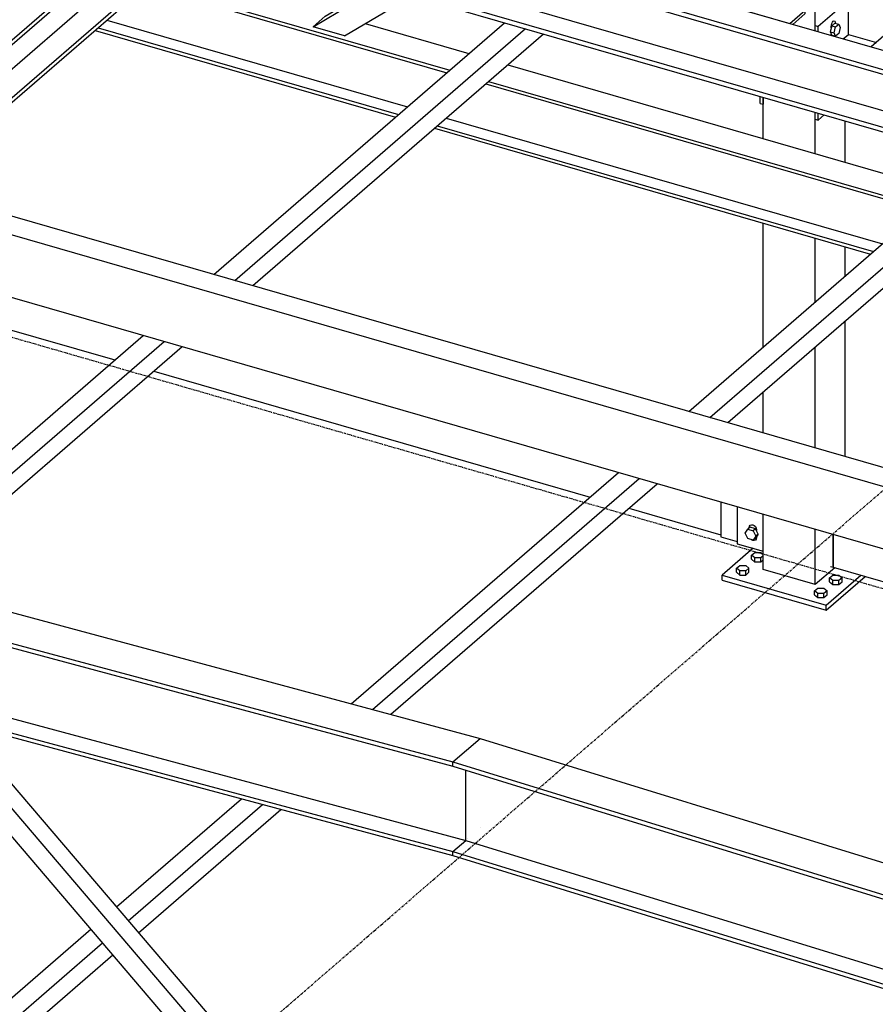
# Model space of a CAD drawing. Header units: millimetres. Extents: x -288865 to 11255, y 102926 to 380857.
# Tile 38 of 142: x -156755 to -155659, y 234725 to 235986. Entities that reach past the tile are written whole.
import ezdxf

# ---------------------------------------------------------------- set-up
doc = ezdxf.new("R2010")
doc.units = ezdxf.units.MM
doc.header["$MEASUREMENT"] = 0
doc.linetypes.add('DXK_LINE_DOT3', pattern=[5.9187, 2.979, -0.9799, 0.9799, -0.9799])
doc.layers.add('TS_INNE_OBIEKTY', color=7, linetype='Continuous')
doc.layers.add('TS_LINIE_WIDOCZNE', color=7, linetype='Continuous')

# ---------------------------------------------------------------- blocks, each defined once
blk = doc.blocks.new('Part-68308383-2068 - 1330')
at = {"layer": 'TS_LINIE_WIDOCZNE', "color": 1, "linetype": 'Continuous'}
for p, q in [((7833.5, 10406.5), (7854.7, 10424.8)), ((7854.7, 10424.8), (9413.5, 9974.8)), ((9392.4, 9956.5), (7833.5, 10406.5)), ((7833.5, 10326.5), (7833.5, 10406.5)), ((9392.4, 9876.5), (7833.5, 10326.5)), ((9413.5, 9974.8), (9392.4, 9956.5)), ((9413.5, 9972.9), (9413.5, 9974.8)), ((9392.4, 9956.5), (9392.4, 9876.5)), ((9395, 9884.9), (9395, 9949.7)), ((9395.6, 9885.4), (9395, 9884.9)), ((9392.4, 9876.5), (9394, 9878))]:
    blk.add_line(p, q, dxfattribs=at)
blk = doc.blocks.new('Part-68308383-2297 - 1330')
at = {"layer": 'TS_LINIE_WIDOCZNE', "color": 1, "linetype": 'Continuous'}
for p, q in [((8076.8, 8274.1), (9375.8, 9399)), ((9375.8, 9399), (9386.6, 9395.9)), ((8116.1, 8261.9), (9415.8, 9387.5)), ((9397.8, 9392.7), (9374.7, 9372.7)), ((9415.8, 9387.5), (9397.8, 9392.7)), ((9415.8, 9347.5), (9415.8, 9387.5)), ((9374.7, 9372.7), (9370.7, 9373.8)), ((8177.1, 8274.8), (9415.8, 9347.5))]:
    blk.add_line(p, q, dxfattribs=at)
blk = doc.blocks.new('Part-68308383-3494 - 1330')
at = {"layer": 'TS_LINIE_WIDOCZNE', "color": 1, "linetype": 'Continuous'}
for p, q in [((9100.3, 9960.8), (9100.3, 9918.9)), ((9100.3, 9918.9), (9319, 9855.8)), ((9519.5, 9873.4), (9835, 9782.3)), ((9500.3, 9856.7), (9815.8, 9765.7)), ((9471.9, 9811.6), (9769.6, 9725.7)), ((9884.7, 9768), (10443.4, 9606.7)), ((9865.5, 9751.3), (10424.1, 9590)), ((9819.3, 9711.3), (10378, 9550.1)), ((10493.1, 9592.3), (10609.4, 9558.7)), ((10473.8, 9575.7), (10609.4, 9536.5)), ((10427.7, 9535.7), (10609.4, 9483.2))]:
    blk.add_line(p, q, dxfattribs=at)
blk = doc.blocks.new('Part-68308383-3481 - 1330')
at = {"layer": 'TS_LINIE_WIDOCZNE', "color": 1, "linetype": 'Continuous'}
for p, q in [((9077.2, 10606.2), (9077.2, 10903.8)), ((9010.6, 10468.2), (9010.6, 10521)), ((9077.2, 10449), (9077.2, 10501.8)), ((9115.7, 10437.8), (9115.7, 10490.7)), ((9010.6, 10201.1), (9010.6, 10359.8)), ((9077.2, 10258.8), (9077.2, 10340.6)), ((9115.7, 10292.1), (9115.7, 10329.5)), ((9115.7, 10060.8), (9115.7, 10234.7)), ((9077.2, 10071.9), (9077.2, 10201.3)), ((9010.6, 10091.1), (9010.6, 10143.7)), ((9010.6, 9915.9), (9010.6, 9986.7)), ((9077.2, 9896.7), (9077.2, 9967.5)), ((9077.2, 9896.7), (9010.6, 9915.9)), ((9102.2, 9918.3), (9077.2, 9896.7))]:
    blk.add_line(p, q, dxfattribs=at)
blk = doc.blocks.new('Part-68308383-1607 - 1330')
at = {"layer": 'TS_LINIE_WIDOCZNE', "color": 1, "linetype": 'Continuous'}
for p, q in [((8220.5, 10663.6), (8605.3, 10552.6)), ((8224.2, 10666.8), (8609, 10555.7)), ((8158.6, 10610), (8543.4, 10498.9)), ((8170, 10619.9), (8554.8, 10508.8)), ((8500.6, 10615.4), (8633.6, 10577)), ((8154.9, 10606.8), (8539.7, 10495.7)), ((8683.3, 10562.7), (9741.7, 10257.1)), ((8655.1, 10538.2), (9713.5, 10232.7)), ((8658.7, 10541.3), (9717.1, 10235.8)), ((8593.1, 10484.5), (9151.7, 10323.3)), ((8604.6, 10494.5), (9163.2, 10333.2)), ((8589.5, 10481.4), (9148.1, 10320.1))]:
    blk.add_line(p, q, dxfattribs=at)
blk = doc.blocks.new('Part-68308383-1701 - 1330')
at = {"layer": 'TS_LINIE_WIDOCZNE', "color": 1, "linetype": 'Continuous'}
for p, q in [((8296.2, 10807.2), (8317.4, 10825.5)), ((8317.4, 10825.5), (9876.2, 10375.5)), ((8296.2, 10801.2), (8296.2, 10807.2)), ((8296.2, 10807.2), (9855, 10357.2)), ((8296.2, 10801.2), (9851.5, 10352.2)), ((8296.2, 10733.2), (8312.2, 10747.1)), ((8347.4, 10739.8), (9811.1, 10317.2)), ((8296.2, 10727.2), (8296.2, 10733.2)), ((8296.2, 10733.2), (9792.7, 10301.2)), ((8296.2, 10727.2), (9787.5, 10296.8)), ((9876.2, 10375.5), (9855, 10357.2)), ((9876.2, 10373.6), (9876.2, 10375.5)), ((9855, 10357.2), (9855, 10355.3))]:
    blk.add_line(p, q, dxfattribs=at)
blk = doc.blocks.new('Part-68308383-2222 - 1330')
at = {"layer": 'TS_LINIE_WIDOCZNE', "color": 1, "linetype": 'Continuous'}
for p, q in [((8557.8, 8977), (7907, 9739.2)), ((7946.4, 9728.6), (8598.1, 8965.4)), ((7981.1, 9719.3), (8613.5, 8978.7)), ((8598.1, 8965.4), (8557.8, 8977)), ((8613.5, 8978.7), (8598.1, 8965.4))]:
    blk.add_line(p, q, dxfattribs=at)
blk = doc.blocks.new('Part-68308383-1620 - 1330')
at = {"layer": 'TS_LINIE_WIDOCZNE', "color": 1, "linetype": 'Continuous'}
for p, q in [((8633.8, 10734.2), (9075.4, 10996.4)), ((8638.5, 10732.8), (9080.2, 10995.1)), ((8678.8, 10721.2), (9064.6, 10950.3)), ((8434.2, 10611.5), (8520.2, 10662.6)), ((8449.6, 10624.8), (8515.5, 10663.9)), ((8474.5, 10599.9), (8560.5, 10650.9)), ((8434.2, 10611.5), (8449.6, 10624.8)), ((8474.5, 10599.9), (8434.2, 10611.5))]:
    blk.add_line(p, q, dxfattribs=at)
blk = doc.blocks.new('Part-68308383-1690 - 1330')
at = {"layer": 'TS_LINIE_WIDOCZNE', "color": 1, "linetype": 'Continuous'}
for p, q in [((7831.8, 10407), (9251.5, 11636.4)), ((7858.2, 10423.8), (8296.2, 10803.1)), ((7885.1, 10416), (8283, 10760.7)), ((7917, 10406.8), (8310.5, 10747.5)), ((7922.2, 10405.3), (8296.2, 10729.2))]:
    blk.add_line(p, q, dxfattribs=at)
blk = doc.blocks.new('Part-68308383-2154 - 1330')
at = {"layer": 'TS_LINIE_WIDOCZNE', "color": 1, "linetype": 'Continuous'}
for p, q in [((9168, 10602.2), (9148.7, 10585.5)), ((9234.6, 10582.9), (9168, 10602.2)), ((9148.7, 10585.5), (9215.4, 10566.3)), ((9215.4, 10566.3), (9234.6, 10582.9)), ((9234.6, 10578.9), (9218.8, 10565.3)), ((9234.6, 10582.9), (9234.6, 10578.9))]:
    blk.add_line(p, q, dxfattribs=at)
blk = doc.blocks.new('Part-68308383-2302 - 1330')
at = {"layer": 'TS_LINIE_WIDOCZNE', "color": 1, "linetype": 'Continuous'}
for p, q in [((8769.7, 10694.9), (9152.4, 11026.3)), ((8796.4, 10687.2), (9179.1, 11018.6)), ((8838.7, 10697.2), (9202.1, 11012)), ((8307, 10294.2), (8679.3, 10616.6)), ((8333.7, 10286.5), (8706, 10609)), ((8356.8, 10279.9), (8729.1, 10602.3)), ((7890.8, 9933.8), (8216.6, 10215.9)), ((7917.9, 9926.5), (8243.3, 10208.2)), ((7954.3, 9931.3), (8266.4, 10201.6))]:
    blk.add_line(p, q, dxfattribs=at)
blk = doc.blocks.new('Part-68308383-2155 - 1330')
at = {"layer": 'TS_LINIE_WIDOCZNE', "color": 1, "linetype": 'Continuous'}
for p, q in [((8997.4, 10651.4), (8978.2, 10634.7)), ((9064, 10632.2), (8997.4, 10651.4)), ((8978.2, 10634.7), (9044.8, 10615.5)), ((9044.8, 10615.5), (9064, 10632.2)), ((9064, 10628.2), (9048.3, 10614.5)), ((9064, 10632.2), (9064, 10628.2))]:
    blk.add_line(p, q, dxfattribs=at)
blk = doc.blocks.new('Part-68308383-2334 - 1330')
at = {"layer": 'TS_LINIE_WIDOCZNE', "color": 1, "linetype": 'Continuous'}
for p, q in [((8915.4, 10118.6), (9177.6, 10345.7)), ((9177.6, 10345.7), (9181.9, 10344.5)), ((8942, 10110.9), (9204.3, 10338)), ((9193, 10341.3), (9177.6, 10328)), ((9204.3, 10338), (9193, 10341.3)), ((9204.3, 10311.4), (9204.3, 10338)), ((9177.6, 10328), (9173.6, 10329.1)), ((8965.1, 10104.2), (9204.3, 10311.4)), ((8482.9, 9744.1), (8825, 10040.3)), ((8510.1, 9736.8), (8851.6, 10032.6)), ((8533.5, 9730.5), (8874.7, 10026)), ((8182.3, 9483.7), (8342.2, 9622.2)), ((8197.4, 9466), (8369.4, 9615)), ((8210.4, 9450.7), (8392.8, 9608.6)), ((7868.5, 9212), (8149.4, 9455.3)), ((7884, 9194.6), (8164.5, 9437.6)), ((7907, 9187.9), (8177.6, 9422.3)), ((7872.6, 9197.9), (7883.1, 9206.9))]:
    blk.add_line(p, q, dxfattribs=at)
blk = doc.blocks.new('Part-68308383-2208 - 1330')
at = {"layer": 'TS_LINIE_WIDOCZNE', "color": 1, "linetype": 'Continuous'}
for p, q in [((8613.2, 9669.4), (8648.2, 9699.7)), ((8648.2, 9699.7), (9381.5, 9473.3)), ((8613.2, 9669.4), (9301.1, 9457)), ((8613.2, 9664), (8613.2, 9669.4)), ((8613.2, 9664), (9291.6, 9454.6)), ((8629.7, 9569), (8629.7, 9658.9)), ((8648.2, 9585.1), (8648.2, 9585.1)), ((8613.2, 9554.8), (8629.7, 9569)), ((8629.7, 9569), (9324.5, 9354.6)), ((8631.7, 9570.8), (8631.7, 9570.8)), ((8613.2, 9554.8), (9308, 9340.3)), ((8613.2, 9549.4), (8613.2, 9554.8)), ((8613.2, 9549.4), (9303.5, 9336.4))]:
    blk.add_line(p, q, dxfattribs=at)
blk = doc.blocks.new('Part-68308383-2209 - 1330')
at = {"layer": 'TS_LINIE_WIDOCZNE', "color": 1, "linetype": 'Continuous'}
for p, q in [((7903.9, 9899.7), (8648.2, 9699.7)), ((7898.2, 9861.5), (8613.2, 9669.4)), ((7898.6, 9856), (8613.2, 9664)), ((7838, 9781.7), (8629.7, 9569)), ((7824.5, 9766.7), (8613.2, 9554.8)), ((7820.3, 9762.5), (8613.2, 9549.4)), ((8613.2, 9669.4), (8648.2, 9699.7)), ((8648.2, 9699.7), (8648.2, 9699.7)), ((8613.2, 9664), (8613.2, 9669.4)), ((8629.7, 9569), (8629.7, 9658.9)), ((8613.2, 9554.8), (8629.7, 9569)), ((8613.2, 9549.4), (8613.2, 9554.8))]:
    blk.add_line(p, q, dxfattribs=at)
blk = doc.blocks.new('Bolt-68308383-3596 - 1330')
at = {"layer": 'TS_INNE_OBIEKTY', "color": 1, "linetype": 'Continuous'}
for p, q in [((8987.3, 9962.7), (8990.8, 9967.7)), ((8993.8, 9970.3), (8990.8, 9967.7)), ((8990.8, 9967.7), (8997.7, 9965.7)), ((8992.6, 9970), (8993, 9971.7)), ((8992.6, 9969.2), (8992.6, 9970)), ((8993, 9971.7), (8994, 9972.9)), ((9000.7, 9968.3), (8993.8, 9970.3)), ((8994, 9972.9), (8995.5, 9973.4)), ((8995.5, 9973.4), (8997.3, 9973.3)), ((8997.3, 9973.3), (8999.1, 9972.4)), ((9000.7, 9968.3), (8997.7, 9965.7)), ((8999.1, 9972.4), (9000.6, 9971)), ((9000.6, 9971), (9001.6, 9969.2)), ((9004.2, 9961.3), (9000.7, 9968.3)), ((9001.6, 9969.2), (9001.9, 9967.3)), ((9001.9, 9967.3), (9001.9, 9965.9)), ((8990.8, 9955.7), (8987.3, 9962.7)), ((8997.7, 9953.7), (8990.8, 9955.7)), ((8995.5, 9954.2), (8995.3, 9954.4)), ((8997.3, 9953.3), (8995.5, 9954.2)), ((8997.7, 9965.7), (9001.1, 9958.7)), ((9001.1, 9958.7), (8997.7, 9953.7)), ((9000.7, 9956.3), (8997.7, 9953.7)), ((9000.6, 9953.7), (8999.1, 9953.1)), ((9001.6, 9954.9), (9000.6, 9953.7)), ((9004.2, 9961.3), (9000.7, 9956.3)), ((9004.2, 9961.3), (9001.1, 9958.7)), ((9001.9, 9956.6), (9001.6, 9954.9)), ((9001.9, 9958), (9001.9, 9956.6)), ((8999.1, 9953.1), (8997.3, 9953.3))]:
    blk.add_line(p, q, dxfattribs=at)
blk = doc.blocks.new('Part-68308383-3484 - 1330')
at = {"layer": 'TS_LINIE_WIDOCZNE', "color": 1, "linetype": 'Continuous'}
for p, q in [((9100.3, 9918.9), (9100.3, 9960.8)), ((9096.5, 9920), (9100.3, 9918.9))]:
    blk.add_line(p, q, dxfattribs=at)
blk = doc.blocks.new('Part-68308383-3485 - 1330')
at = {"layer": 'TS_LINIE_WIDOCZNE', "color": 1, "linetype": 'Continuous'}
for p, q in [((9112.8, 10595.9), (9119.6, 10601.7)), ((9119.6, 10601.7), (9155.5, 10591.3)), ((9225.6, 10571.1), (9322, 10543.3)), ((9434.5, 10510.8), (9508, 10489.6)), ((9618.1, 10457.8), (9729.3, 10425.7)), ((9858.4, 10388.4), (9884.6, 10380.9)), ((9990.5, 10350.3), (10241, 10278)), ((9952, 10317), (10190.6, 10248.1)), ((9923.2, 10292), (10152.9, 10225.7)), ((10286, 10265), (10365.8, 10242)), ((10235.6, 10235.1), (10327.3, 10208.7)), ((10197.9, 10212.7), (10298.5, 10183.7)), ((10377, 10194.3), (10605.3, 10128.4)), ((10524.1, 10196.3), (10606.3, 10172.5)), ((10348.2, 10169.3), (10605.3, 10095.1)), ((10605.3, 10128.4), (10605.3, 10095.1))]:
    blk.add_line(p, q, dxfattribs=at)
blk = doc.blocks.new('Part-68308383-3493 - 1330')
at = {"layer": 'TS_LINIE_WIDOCZNE', "color": 1, "linetype": 'Continuous'}
for p, q in [((9119.6, 10645), (9081.1, 10611.7)), ((9115.7, 10646.1), (9119.6, 10645)), ((9119.6, 10601.7), (9119.6, 10645)), ((9077.1, 10606.2), (9077.1, 10612.9)), ((9077.1, 10612.9), (9081.1, 10611.7)), ((9081.1, 10605), (9081.1, 10611.7)), ((9077.1, 10492.9), (9077.1, 10501.8)), ((9081.1, 10491.8), (9081.1, 10500.7)), ((9081.1, 10491.8), (9088.8, 10498.4)), ((9077.1, 10492.9), (9081.1, 10491.8))]:
    blk.add_line(p, q, dxfattribs=at)
blk = doc.blocks.new('Part-68308383-3501 - 1330')
at = {"layer": 'TS_LINIE_WIDOCZNE', "color": 1, "linetype": 'Continuous'}
for p, q in [((8997.7, 9943.2), (8958.1, 9908.9)), ((8958.1, 9908.9), (9091.3, 9870.4)), ((8958.1, 9902.2), (8958.1, 9908.9)), ((9091.3, 9870.4), (9135.5, 9908.7)), ((9091.3, 9863.8), (9141.3, 9907.1)), ((8958.1, 9902.2), (9091.3, 9863.8)), ((9091.3, 9863.8), (9091.3, 9870.4))]:
    blk.add_line(p, q, dxfattribs=at)
blk = doc.blocks.new('Part-68308383-3504 - 1330')
at = {"layer": 'TS_LINIE_WIDOCZNE', "color": 1, "linetype": 'Continuous'}
for p, q in [((7519.5, 10450.7), (7776, 10376.7)), ((7519.5, 10428.5), (7756.7, 10360)), ((7519.5, 10375.2), (7720.2, 10317.3)), ((7873, 10273.2), (8180.3, 10184.5)), ((8230, 10170.1), (8788.7, 10008.9)), ((8838.4, 9994.5), (8956.3, 9960.5))]:
    blk.add_line(p, q, dxfattribs=at)
blk = doc.blocks.new('Part-68308383-3507 - 1330')
at = {"layer": 'TS_LINIE_WIDOCZNE', "color": 1, "linetype": 'Continuous'}
for p, q in [((9006.5, 10513.3), (9006.5, 10522.2)), ((9006.5, 10513.3), (9010.5, 10512.2)), ((9010.5, 10521), (9010.5, 10512.2)), ((9010.5, 10512.2), (9010.6, 10512.3))]:
    blk.add_line(p, q, dxfattribs=at)
blk = doc.blocks.new('Part-68308383-3523 - 1330')
at = {"layer": 'TS_LINIE_WIDOCZNE', "color": 1, "linetype": 'Continuous'}
for p, q in [((8956.3, 10002.4), (8956.3, 9957.8)), ((8956.3, 9957.8), (8977.3, 9951.7))]:
    blk.add_line(p, q, dxfattribs=at)
blk = doc.blocks.new('Part-68308383-3524 - 1330')
at = {"layer": 'TS_LINIE_WIDOCZNE', "color": 1, "linetype": 'Continuous'}
for p, q in [((8977.3, 9996.4), (8977.3, 9949.1)), ((8977.3, 9949.1), (9010.6, 9939.5))]:
    blk.add_line(p, q, dxfattribs=at)
blk = doc.blocks.new('Bolt-68308383-3566 - 1330')
at = {"layer": 'TS_INNE_OBIEKTY', "color": 1, "linetype": 'Continuous'}
for p, q in [((9098.3, 10612.6), (9096.3, 10604.9)), ((9097.7, 10611.4), (9097.9, 10613.3)), ((9097.7, 10610), (9097.7, 10611.4)), ((9097.9, 10613.3), (9098.4, 10615.4)), ((9102.3, 10616.1), (9098.3, 10612.6)), ((9098.3, 10612.6), (9103.3, 10611.2)), ((9098.4, 10615.4), (9099.3, 10617.1)), ((9099.3, 10617.1), (9100.3, 10618.4)), ((9100.3, 10618.4), (9101.4, 10618.9)), ((9101.3, 10603.5), (9103.3, 10611.2)), ((9101.4, 10618.9), (9102.2, 10618.6)), ((9102.2, 10618.6), (9102.8, 10617.6)), ((9102.3, 10616.1), (9107.3, 10614.7)), ((9102.8, 10617.6), (9103, 10616)), ((9103, 10616), (9103, 10615.9)), ((9103.3, 10611.2), (9107.3, 10614.7)), ((9107.3, 10614.7), (9109.3, 10610.4)), ((9109.3, 10610.4), (9107.3, 10602.7)), ((9096.3, 10604.9), (9098.3, 10600.6)), ((9096.3, 10604.9), (9101.3, 10603.5)), ((9097.7, 10600.7), (9097.7, 10602.1)), ((9097.7, 10600.2), (9097.7, 10600.7)), ((9098.3, 10600.6), (9103.3, 10599.2)), ((9101.4, 10599.6), (9101.1, 10599.3)), ((9103.3, 10599.2), (9101.3, 10603.5)), ((9101.4, 10599.8), (9101.4, 10599.6)), ((9107.3, 10602.7), (9103.3, 10599.2))]:
    blk.add_line(p, q, dxfattribs=at)
blk = doc.blocks.new('Bolt-68308383-3576 - 1330')
at = {"layer": 'TS_INNE_OBIEKTY', "color": 1, "linetype": 'Continuous'}
for p, q in [((8995.6, 9934.3), (8999.6, 9937.8)), ((8995.6, 9929.1), (8995.6, 9934.3)), ((8999.6, 9930.9), (8995.6, 9934.3)), ((8995.6, 9929.1), (8999.6, 9925.6)), ((8999.6, 9937.8), (9007.6, 9937.8)), ((8999.6, 9925.6), (8999.6, 9930.9)), ((9007.6, 9930.9), (8999.6, 9930.9)), ((9007.6, 9937.8), (9010.6, 9935.2)), ((9010.6, 9933.5), (9007.6, 9930.9)), ((9007.6, 9925.6), (9007.6, 9930.9)), ((8976.4, 9917.7), (8980.4, 9921.1)), ((8976.4, 9912.4), (8976.4, 9917.7)), ((8980.4, 9914.2), (8976.4, 9917.7)), ((8980.4, 9921.1), (8988.4, 9921.1)), ((8988.4, 9921.1), (8992.3, 9917.7)), ((8992.3, 9917.7), (8988.4, 9914.2)), ((8992.3, 9912.4), (8992.3, 9917.7)), ((9007.6, 9925.6), (8999.6, 9925.6)), ((9010.6, 9928.2), (9007.6, 9925.6)), ((8976.4, 9912.4), (8980.4, 9908.9)), ((8980.4, 9908.9), (8980.4, 9914.2)), ((8988.4, 9914.2), (8980.4, 9914.2)), ((8980.4, 9908.9), (8988.4, 9908.9)), ((8988.4, 9908.9), (8988.4, 9914.2)), ((8988.4, 9908.9), (8992.3, 9912.4)), ((9095.5, 9905.5), (9099.5, 9908.9)), ((9095.5, 9900.2), (9095.5, 9905.5)), ((9099.5, 9902), (9095.5, 9905.5)), ((9099.5, 9908.9), (9107.5, 9908.9)), ((9107.5, 9908.9), (9111.5, 9905.5)), ((9111.5, 9905.5), (9107.5, 9902)), ((9111.5, 9900.2), (9111.5, 9905.5)), ((9076.3, 9888.8), (9080.3, 9892.3)), ((9080.3, 9892.3), (9088.3, 9892.3)), ((9088.3, 9892.3), (9092.3, 9888.8)), ((9095.5, 9900.2), (9099.5, 9896.7)), ((9099.5, 9896.7), (9099.5, 9902)), ((9107.5, 9902), (9099.5, 9902)), ((9099.5, 9896.7), (9107.5, 9896.7)), ((9107.5, 9896.7), (9107.5, 9902)), ((9107.5, 9896.7), (9111.5, 9900.2)), ((9076.3, 9883.6), (9076.3, 9888.8)), ((9080.3, 9885.4), (9076.3, 9888.8)), ((9076.3, 9883.6), (9080.3, 9880.1)), ((9080.3, 9880.1), (9080.3, 9885.4)), ((9088.3, 9885.4), (9080.3, 9885.4)), ((9080.3, 9880.1), (9088.3, 9880.1)), ((9092.3, 9888.8), (9088.3, 9885.4)), ((9088.3, 9880.1), (9088.3, 9885.4)), ((9088.3, 9880.1), (9092.3, 9883.6)), ((9092.3, 9883.6), (9092.3, 9888.8))]:
    blk.add_line(p, q, dxfattribs=at)
blk = doc.blocks.new('GridLine-68308383-3688 - 1330')
at = {"layer": 'TS_INNE_OBIEKTY', "color": 4, "linetype": 'DXK_LINE_DOT3'}
blk.add_line((6790.1, 10576.9), (16206.4, 7858.7), dxfattribs=at)
blk = doc.blocks.new('GridLine-68308383-3698 - 1330')
at = {"layer": 'TS_INNE_OBIEKTY', "color": 4, "linetype": 'DXK_LINE_DOT3'}
blk.add_line((2718, 4435), (9468.3, 10280.9), dxfattribs=at)

msp = doc.modelspace()

# ---------------------------------------------------------------- block references
for name in ['Part-68308383-3481 - 1330', 'Part-68308383-1690 - 1330', 'Part-68308383-1607 - 1330', 'Part-68308383-2302 - 1330', 'Part-68308383-1620 - 1330', 'Part-68308383-1701 - 1330', 'Part-68308383-2209 - 1330', 'Part-68308383-2155 - 1330', 'Part-68308383-3493 - 1330', 'Bolt-68308383-3566 - 1330', 'Part-68308383-3485 - 1330', 'Part-68308383-2154 - 1330', 'GridLine-68308383-3688 - 1330', 'Part-68308383-3507 - 1330', 'Part-68308383-3504 - 1330', 'Part-68308383-2068 - 1330', 'Part-68308383-2334 - 1330', 'GridLine-68308383-3698 - 1330', 'Part-68308383-3523 - 1330', 'Part-68308383-3524 - 1330', 'Bolt-68308383-3596 - 1330', 'Part-68308383-3484 - 1330', 'Part-68308383-3494 - 1330', 'Part-68308383-3501 - 1330', 'Bolt-68308383-3576 - 1330', 'Part-68308383-2222 - 1330', 'Part-68308383-2208 - 1330', 'Part-68308383-2297 - 1330']:
    msp.add_blockref(name, (-164812.9, 225365.8))

doc.saveas('drawing.dxf')
